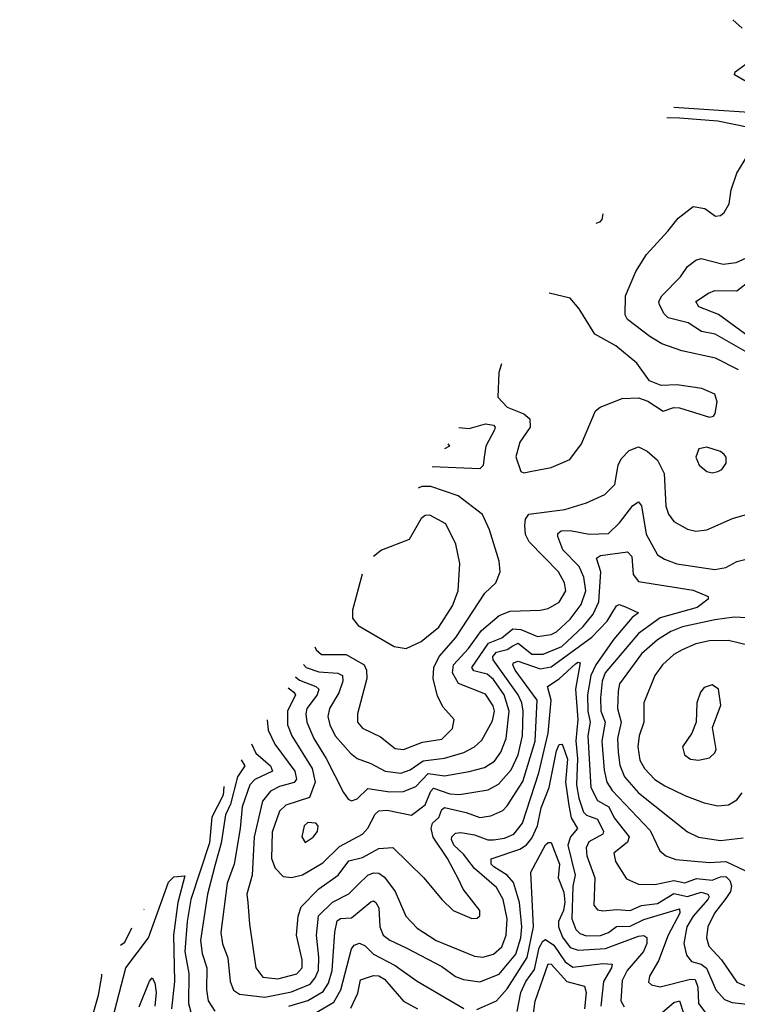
# Model space of a CAD drawing. Extents: x 1246230 to 1426786, y 660032 to 763141.
# Tile 158 of 256: x 1281630 to 1284257, y 717022 to 720626. Entities that reach past the tile are written whole.
import ezdxf

# ---------------------------------------------------------------- set-up
doc = ezdxf.new("R2010")
doc.units = 0

msp = doc.modelspace()

# ---------------------------------------------------------------- linework, layer by layer
at = {"layer": '0CON10XD'}
for points in [[(1284274.7, 720595), (1284240.4, 720626.4)], [(1284285, 720402.5), (1284246.7, 720425), (1284248.8, 720435), (1284303.3, 720475)], [(1284428.7, 720278.7), (1284024.5, 720305.1)], [(1284293.3, 720233.3), (1284185, 720255.3), (1284045, 720265.9), (1283999.2, 720267.4)], [(1284261.8, 719345), (1284177.4, 719387.4), (1284054, 719414), (1283980.3, 719440.3), (1283936.2, 719466.2), (1283855, 719529.1), (1283846.4, 719546.4), (1283848.1, 719615), (1283885, 719704.2), (1283925, 719767.1), (1284002.5, 719852.5), (1284040.1, 719899.9), (1284095, 719942.5), (1284137.5, 719935), (1284177, 719907), (1284195, 719910), (1284208.9, 719921.1), (1284227.5, 719952.5), (1284235, 720003.8), (1284255.4, 720065), (1284295, 720130)], [(1283763.9, 719917.3), (1283764.5, 719915), (1283761.1, 719895), (1283752.9, 719885), (1283738.6, 719879.7)], [(1284295, 719407), (1284175.4, 719475), (1284125.5, 719485.5), (1284076.9, 719516.9), (1284004.4, 719534.4), (1283989.3, 719549.2), (1283972.4, 719582.4), (1283970, 719595), (1283981.1, 719615), (1284048.9, 719685), (1284075, 719723.1), (1284105, 719746.5), (1284125, 719752.5), (1284205, 719731.6), (1284253, 719737), (1284315, 719765.8)], [(1284315, 719454.9), (1284187.5, 719547.5), (1284116.5, 719575), (1284105.6, 719595), (1284151.4, 719625), (1284175, 719635.4), (1284255, 719633.7), (1284305, 719672.6)], [(1283394.1, 719366.8), (1283384.6, 719335), (1283380, 719245), (1283415, 719207.7), (1283475, 719183.8), (1283497.8, 719165), (1283498.5, 719135), (1283460.5, 719079.5), (1283446.1, 719026.1), (1283465, 718972), (1283475, 718968.1), (1283505, 718973.9), (1283575, 718986.9), (1283644.1, 719015.9), (1283686.5, 719073.5), (1283738.1, 719195), (1283755, 719208.2), (1283835, 719239.4), (1283895, 719242.2), (1283929.3, 719229.3), (1283985, 719193.8), (1284025, 719206.2), (1284045, 719206), (1284155, 719171.5), (1284169.2, 719175), (1284175.4, 719184.6), (1284183, 719227), (1284175, 719255.6), (1284126.8, 719276.8), (1284035, 719290), (1283977.6, 719287.6), (1283935, 719304.3), (1283889.5, 719369.5), (1283812.5, 719432.5), (1283735, 719475.5), (1283678.3, 719568.3), (1283645, 719606.7), (1283567.8, 719625.3)], [(1283237.2, 719133.3), (1283275, 719129.8), (1283335, 719146.4), (1283365, 719141.5), (1283371.1, 719135), (1283368.6, 719125), (1283336.2, 719065), (1283330.2, 719025), (1283326.2, 718993.8), (1283315, 718981.6), (1283140.4, 718989.3)], [(1282668.7, 718266.1), (1282679.4, 718255), (1282725, 718238.9), (1282795, 718233.9), (1282812, 718225), (1282813.1, 718205), (1282798.4, 718161.6), (1282764.3, 718105), (1282757.6, 718075), (1282765, 718044.4), (1282785, 718004.6), (1282840.8, 717940.8), (1282865, 717921.3), (1282915, 717903.8), (1282968.5, 717875), (1283025, 717868.3), (1283059.6, 717880.4), (1283106.6, 717913.4), (1283185, 717922.9), (1283256.5, 717943.5), (1283295, 717963.8), (1283321.7, 717988.3), (1283360.9, 718059.1), (1283368, 718095), (1283363.8, 718115), (1283335, 718156.8), (1283236.3, 718196.3), (1283214.9, 718235), (1283218.3, 718265), (1283273.4, 718325), (1283320.1, 718389.9), (1283385, 718445.2), (1283425, 718461.3), (1283535, 718464.2), (1283565, 718471.1), (1283605, 718494.1), (1283629.5, 718535), (1283624.1, 718565), (1283601.9, 718605), (1283495, 718715.4), (1283482.1, 718742.1), (1283479, 718775), (1283481.6, 718798.4), (1283493.6, 718816.4), (1283625, 718832.9), (1283705, 718858.2), (1283772, 718888), (1283808.9, 718925), (1283820.8, 718995), (1283831.6, 719018.4), (1283861.1, 719048.9), (1283895, 719062.1), (1283927, 719047), (1283965, 719014.3), (1283988.9, 718965), (1283994.7, 718845), (1284005, 718815.8), (1284025, 718789.5), (1284075, 718761.5), (1284105, 718753.5), (1284145, 718759.4), (1284239.5, 718800.5), (1284286.2, 718813.8)], [(1283197.4, 719074.1), (1283203.5, 719065), (1283184.7, 719055.2)], [(1284165, 718968.1), (1284185, 718971.9), (1284200.6, 718979.4), (1284216.6, 719003.4), (1284215.6, 719025), (1284209.2, 719035), (1284195, 719045.6), (1284145, 719061.4), (1284116.2, 719055), (1284105.6, 719025), (1284116.9, 718995), (1284145, 718972.5), (1284165, 718968.1)], [(1282710.5, 718330.4), (1282715, 718319.2), (1282735, 718302.8), (1282825, 718302.6), (1282891.2, 718265), (1282899.5, 718245), (1282900.7, 718215), (1282866.8, 718085), (1282866.2, 718055), (1282885, 718032.3), (1282951.1, 718001.1), (1283005, 717958.5), (1283035, 717954.1), (1283105, 717981.6), (1283175, 717992), (1283215, 718031.2), (1283220, 718065), (1283179.9, 718109.9), (1283160.1, 718150.1), (1283143.8, 718215), (1283145.6, 718255), (1283165.6, 718295), (1283226.7, 718365), (1283332.6, 718527.4), (1283372.9, 718565), (1283389.1, 718605), (1283385.6, 718644.4), (1283349.3, 718759.3), (1283324.2, 718815), (1283235, 718883.1), (1283135, 718917.8), (1283102.2, 718917.8), (1283088.9, 718911.7)], [(1282639.3, 718220.9), (1282655, 718208), (1282714, 718185), (1282725.2, 718175), (1282719.2, 718155), (1282681.6, 718105), (1282677.2, 718085), (1282681.3, 718055), (1282707.3, 717995), (1282751.9, 717921.9), (1282815, 717796.7), (1282833, 717773), (1282845, 717767.3), (1282865, 717774.6), (1282905, 717812.1), (1282985, 717799.3), (1283035, 717801.1), (1283080.5, 717819.5), (1283125, 717866.6), (1283185, 717858.7), (1283275, 717873.7), (1283331.4, 717888.7), (1283367.9, 717912.1), (1283391.2, 717945), (1283410.3, 717995), (1283422.1, 718095), (1283403, 718155), (1283365, 718210.6), (1283340.8, 718230.8), (1283293.1, 718243.1), (1283285.7, 718255), (1283346.4, 718343.6), (1283395, 718363.2), (1283435, 718396.4), (1283465, 718393.4), (1283525, 718368.3), (1283575, 718375.2), (1283595, 718385.8), (1283645, 718432.3), (1283685.8, 718485), (1283702.2, 718535), (1283695.6, 718585.6), (1283678.1, 718625), (1283618.4, 718685), (1283600.5, 718735), (1283600, 718745), (1283612, 718755), (1283645, 718756.5), (1283715, 718743.3), (1283785, 718745.3), (1283826, 718785), (1283875, 718847.8), (1283895, 718861.8), (1283906.7, 718846.7), (1283922.8, 718742.8), (1283965, 718667.9), (1283991, 718651), (1284035, 718634.8), (1284175, 718613.3), (1284215, 718621), (1284255, 718642.4), (1284285, 718650.6)], [(1282883.5, 718596.1), (1282848.2, 718465), (1282848.7, 718435), (1282869.2, 718409.2), (1283001.2, 718331.2), (1283045, 718324.3), (1283100.3, 718349.7), (1283165, 718402.2), (1283215, 718480.8), (1283235.5, 718535), (1283241.4, 718635), (1283226.6, 718706.6), (1283190.4, 718780.4), (1283132.1, 718812.1), (1283115, 718811.9), (1283099.7, 718800.3), (1283056.4, 718723.6), (1282955, 718684.7), (1282925.6, 718660.8)], [(1282612.7, 718180.1), (1282634.3, 718165), (1282639.8, 718155), (1282610.2, 718095), (1282610.2, 718045), (1282627, 718005), (1282700.5, 717885), (1282712, 717835), (1282691.1, 717778.9), (1282605, 717750.8), (1282581.3, 717728.7), (1282555, 717652), (1282552.1, 717555), (1282565, 717520.4), (1282595, 717489.2), (1282625, 717485.8), (1282665, 717495.2), (1282739.8, 717540.2), (1282800.5, 717599.5), (1282885.3, 717645), (1282905, 717666.2), (1282931.9, 717718.1), (1282945, 717730.6), (1282975, 717732.2), (1283065, 717714.7), (1283115, 717752), (1283135, 717801.9), (1283145, 717812.5), (1283205, 717791.8), (1283240.1, 717789.9), (1283345, 717806.5), (1283382.8, 717827.2), (1283429.4, 717880.6), (1283454.9, 717935), (1283470.1, 718005), (1283472.6, 718095), (1283468.2, 718125), (1283454.9, 718155), (1283363, 718283), (1283361.9, 718295), (1283375, 718310.4), (1283415, 718320.8), (1283435.4, 718334.6), (1283455, 718344.5), (1283505, 718303.8), (1283546.9, 718303.1), (1283615, 718332.1), (1283693, 718405), (1283729.4, 718450.6), (1283749.6, 718495), (1283757.2, 718605), (1283741.2, 718655), (1283755.7, 718664.3), (1283855, 718678.8), (1283871.2, 718661.2), (1283876.2, 718595), (1283895, 718569.1), (1284095, 718538.5), (1284150, 718515), (1284150, 718505), (1284109.6, 718475), (1283975, 718436.6), (1283895, 718379.6), (1283773.3, 718235), (1283762.7, 718205), (1283756.7, 718143.3), (1283757.3, 718095), (1283773, 718055), (1283761.4, 717985), (1283769.2, 717879.2), (1283779.8, 717835), (1283799, 717805), (1283938.4, 717658.4), (1283973.6, 717583.6), (1283994.8, 717564.8), (1284032.1, 717552.1), (1284155, 717540.8), (1284215, 717544.6), (1284305, 717502.3)], [(1282536.7, 718063.3), (1282539.4, 718025), (1282563.6, 717973.6), (1282637.8, 717875), (1282643.4, 717846.6), (1282635, 717833.6), (1282581.2, 717818.8), (1282547.8, 717802.2), (1282519.1, 717765), (1282489.1, 717635), (1282481.3, 717495), (1282462.2, 717425), (1282465.8, 717394.2), (1282470.9, 717315), (1282495.2, 717155.2), (1282520.7, 717120.8), (1282575, 717114.8), (1282645, 717133.5), (1282663.9, 717155), (1282664, 717185), (1282643.9, 717275), (1282649.8, 717345), (1282660.9, 717379.1), (1282725.6, 717444.4), (1282795.6, 717494.4), (1282835, 717546.7), (1282885, 717559.7), (1282945, 717592.4), (1282996.4, 717596.4), (1283110, 717485), (1283175, 717405.8), (1283217.5, 717365), (1283285, 717335.8), (1283305, 717336.7), (1283314, 717346), (1283314.2, 717365), (1283253.5, 717443.5), (1283237.1, 717477.1), (1283196.1, 717555), (1283143.6, 717633.6), (1283136.8, 717665), (1283141.5, 717685), (1283164.4, 717705.6), (1283175, 717735.4), (1283185, 717742.4), (1283264.6, 717724.6), (1283315, 717706.1), (1283355, 717712.2), (1283398.4, 717731.6), (1283415, 717748.5), (1283472, 717838), (1283516.9, 717985), (1283524.5, 718135), (1283443.3, 718245), (1283434.8, 718265), (1283437.8, 718272.2), (1283455, 718278), (1283535, 718249.8), (1283575, 718256.7), (1283725, 718366.2), (1283780, 718425), (1283815, 718480), (1283825, 718485.3), (1283847.1, 718477.1), (1283895.6, 718455), (1283872.5, 718437.5), (1283805, 718358.9), (1283738.5, 718265), (1283720.5, 718225), (1283708.9, 718155), (1283709.5, 718095), (1283718.8, 718055), (1283709.5, 718005), (1283720.3, 717815), (1283745, 717768.3), (1283787.2, 717745), (1283805.6, 717705), (1283861, 717635), (1283855, 717614.8), (1283805.4, 717575), (1283811.2, 717545), (1283850.9, 717480.9), (1283895, 717461.1), (1283955, 717460.9), (1284025, 717474.6), (1284065, 717466.8), (1284107.7, 717482.3), (1284165, 717475.7), (1284195, 717488.6), (1284215, 717489.3), (1284230, 717475), (1284235.7, 717455), (1284232.3, 717435), (1284215, 717408.7), (1284174, 717355), (1284149, 717305), (1284144.7, 717265), (1284152.7, 717235), (1284198.9, 717185), (1284255, 717102.8), (1284298, 717085)], [(1284314.1, 718435.9), (1284245, 718438.7), (1284175, 718429.2), (1284056.6, 718403.4), (1284013.4, 718386.6), (1283965, 718356.4), (1283906.1, 718305), (1283825.9, 718195), (1283821.3, 718168.7), (1283817.8, 718105), (1283832, 718055), (1283818.9, 717995), (1283820.5, 717945), (1283827.1, 717897.1), (1283843.7, 717855), (1283895, 717796.1), (1284075, 717652.7), (1284115, 717633.8), (1284195, 717621.6), (1284278.8, 717631.2)], [(1284345, 718323.8), (1284225, 718353.3), (1284155, 718351.9), (1284105, 718341.7), (1284055, 718319.2), (1284025, 718302.2), (1283982.5, 718265), (1283955.3, 718225), (1283914.6, 718125), (1283915.3, 718055.3), (1283897.2, 718005), (1283892.7, 717965), (1283900.7, 717915), (1283916.8, 717885), (1283954.7, 717845), (1283992, 717822), (1284065, 717785.9), (1284135, 717760), (1284185, 717748.5)], [(1282479.4, 717975.2), (1282495, 717941.1), (1282547.9, 717895), (1282555.2, 717875.2), (1282490.6, 717845), (1282472.3, 717825), (1282444.6, 717745), (1282437.5, 717665), (1282415.2, 717535), (1282389.8, 717465), (1282366, 717285), (1282372.9, 717242.9), (1282392.1, 717192.1), (1282400.5, 717105), (1282413.2, 717073.2), (1282435, 717059.2), (1282527.9, 717047.9), (1282625, 717067.6), (1282693.9, 717096.1), (1282711.8, 717118.2), (1282723.6, 717146.4), (1282725.8, 717195), (1282716.2, 717275), (1282724.6, 717345.4), (1282775, 717396), (1282835, 717425.7), (1282869.8, 717460.2), (1282905, 717494.2), (1282925, 717503.3), (1282945, 717502.1), (1282965, 717486.8), (1283004.7, 717435), (1283043.2, 717345), (1283085, 717300.3), (1283155, 717254.8), (1283295, 717198.6), (1283325, 717194.3), (1283365, 717204.8), (1283395, 717232.2), (1283411.4, 717275), (1283415.1, 717335), (1283400.5, 717405), (1283375, 717450), (1283295, 717519.2), (1283255, 717571.8), (1283219.5, 717605), (1283210.4, 717625), (1283212.2, 717635), (1283225, 717648), (1283245, 717650.7), (1283295, 717642.5), (1283344.2, 717624.2), (1283365, 717623.7), (1283405, 717629.7), (1283438.4, 717645), (1283470.2, 717685), (1283530.8, 717869.2), (1283564.9, 718015), (1283575.1, 718135), (1283562.7, 718185), (1283605, 718213.4), (1283665, 718268.8), (1283675, 718274.6), (1283681.7, 718271.7), (1283665.1, 718175), (1283673.3, 718065), (1283666.1, 717986.1), (1283671.4, 717921.4), (1283668.8, 717825), (1283676.8, 717776.8), (1283694.2, 717725), (1283705, 717714.5), (1283745, 717700), (1283767.5, 717655), (1283764.7, 717645), (1283713.1, 717616.9), (1283703.7, 717595), (1283706.5, 717565), (1283735.7, 717485), (1283731.5, 717385), (1283745, 717367.5), (1283765, 717364.1), (1283815, 717369.2), (1283865, 717365.6), (1283906, 717384), (1283965, 717391.2), (1284025, 717426.9), (1284075, 717416.9), (1284125, 717432.8), (1284148.7, 717425), (1284154.3, 717415), (1284149.4, 717405), (1284094.9, 717345), (1284072.2, 717305), (1284061.7, 717245), (1284071.2, 717201.2), (1284089.1, 717179.1), (1284125, 717168.8), (1284143.8, 717153.8), (1284178.1, 717075), (1284209.5, 717039.5), (1284238.5, 717028.5), (1284315, 717020)], [(1284115, 717915.4), (1284155, 717924.5), (1284175, 717942.5), (1284180, 717955), (1284166, 718035), (1284197, 718117), (1284188, 718175), (1284165, 718191.2), (1284135, 718181.2), (1284122, 718165), (1284109.2, 718125), (1284105.8, 718054.2), (1284090.8, 718015), (1284055.8, 717964.2), (1284063.3, 717935), (1284085, 717919.1), (1284115, 717915.4)], [(1282615, 717015.6), (1282685, 717035.9), (1282740.7, 717069.3), (1282760.4, 717099.6), (1282774.2, 717145), (1282784.2, 717285.8), (1282792.9, 717327.1), (1282805, 717336.2), (1282845, 717338), (1282915, 717397.5), (1282925, 717400.3), (1282934.4, 717394.4), (1282944.4, 717375), (1282949, 717305), (1282960.8, 717275), (1282985, 717256.6), (1283045, 717228.7), (1283175, 717160), (1283225, 717124.2), (1283255, 717112.3), (1283314.2, 717104.2), (1283385, 717132.3), (1283446.7, 717205), (1283464.9, 717265.1), (1283468.2, 717305), (1283459.1, 717395), (1283437.2, 717467.2), (1283414.9, 717494.9), (1283365.3, 717525), (1283356.4, 717535), (1283356, 717554), (1283460.6, 717589.4), (1283485, 717605.2), (1283505, 717630), (1283525.3, 717674.7), (1283539.2, 717740.8), (1283568.3, 717815), (1283595, 717950), (1283605, 717972.7), (1283615, 717974.6), (1283618.5, 717968.5), (1283635, 717919.4), (1283628.6, 717835), (1283640.1, 717750.1), (1283648.9, 717705), (1283671.9, 717665), (1283645.8, 717635), (1283636.9, 717605), (1283663.9, 717495), (1283655.4, 717454.6), (1283651.8, 717335), (1283665.4, 717295.4), (1283681.1, 717281.1), (1283705, 717271.9), (1283755.8, 717274.2), (1283785, 717284.2), (1283815, 717307), (1283865, 717308.4), (1283915, 717332.2), (1284045, 717371.5), (1284046.5, 717355), (1284004, 717275), (1283968.8, 717181.2), (1283935.4, 717125), (1283932.4, 717102.4), (1283942.7, 717092.7), (1283975, 717086), (1284085, 717113.8), (1284102.7, 717112.7), (1284112.4, 717085), (1284115.2, 717025), (1284144.8, 716984.8)], [(1282441.1, 717916.4), (1282454.7, 717895), (1282427.2, 717855), (1282401.7, 717755), (1282383.8, 717715), (1282367.8, 717612.2), (1282345.8, 717534.2), (1282317.3, 717425), (1282291.7, 717255), (1282298.2, 717208.2), (1282315.2, 717155), (1282314.4, 717075), (1282320.2, 717035), (1282345, 716997.3)], [(1282377.8, 717819.2), (1282375, 717787.9), (1282333.3, 717706.7), (1282325, 717612.9), (1282257.2, 717405), (1282243.4, 717325), (1282234.4, 717215), (1282249.2, 717135), (1282248.3, 717025), (1282259.9, 716979.9)], [(1284185, 717748.5), (1284225, 717752.2), (1284255, 717770), (1284275, 717796)], [(1282675, 717614.2), (1282705, 717633.1), (1282720.9, 717655), (1282723.3, 717675), (1282714, 717685), (1282685, 717686.9), (1282671.5, 717675), (1282663.5, 717635), (1282675, 717614.2)], [(1283303.1, 717003.1), (1283375, 717034.2), (1283415, 717078), (1283487.2, 717192.8), (1283510.9, 717305), (1283501.3, 717505), (1283554.7, 717605.3), (1283565, 717614.7), (1283575, 717614.6), (1283606.3, 717535), (1283601.3, 717485), (1283622.1, 717432.1), (1283625.9, 717395.9), (1283621.2, 717365), (1283602.4, 717325), (1283602.9, 717305), (1283617.6, 717267.6), (1283645, 717229.3), (1283675, 717219.6), (1283775, 717226.1), (1283895, 717270.7), (1283915, 717273.3), (1283925.9, 717265.9), (1283925.5, 717245), (1283914.1, 717215), (1283854.1, 717145), (1283835, 717109.5), (1283830.2, 717035), (1283842.6, 717012.6)], [(1281962.1, 716935), (1282018.5, 717155), (1282101.2, 717265), (1282175, 717469.1), (1282195, 717488.8), (1282235, 717492.5), (1282209.2, 717395), (1282192.9, 717275), (1282196.4, 717105), (1282185.7, 717005)], [(1282084.6, 717368.7), (1282085.6, 717370.3)], [(1281999.8, 717238.4), (1282015, 717249.2), (1282041.3, 717302.1)], [(1282715, 716991.5), (1282780.2, 717029.8), (1282806, 717075), (1282845, 717224.5), (1282855, 717238.8), (1282874.1, 717245.9), (1282895, 717235.3), (1282925.7, 717205.7), (1283004.4, 717164.4), (1283085, 717106.3), (1283256.2, 717006.2)], [(1283451.3, 716995), (1283464.1, 717065), (1283483.4, 717105), (1283515, 717149), (1283531.9, 717228.1), (1283545, 717253), (1283555, 717259.5), (1283585, 717238.2), (1283627.1, 717177.1), (1283655, 717157.7), (1283765, 717171.5), (1283798.7, 717168.7), (1283796.6, 717155), (1283766.9, 717105), (1283757.2, 717015)], [(1283504.2, 716935.8), (1283517.1, 717032.9), (1283565, 717170), (1283575, 717169.3), (1283632.4, 717105), (1283697.9, 717087.9), (1283703.7, 717065), (1283697.5, 717005)], [(1281630.4, 716670.8), (1281655, 716649.6), (1281673.7, 716646.3), (1281685, 716650.9), (1281786.8, 716743.2), (1281842.2, 716815), (1281871.5, 716888.5), (1281918.4, 717055), (1281931.5, 717125), (1281930.6, 717132.1)], [(1282067.3, 717012.7), (1282105, 717107.1), (1282115, 717118.6), (1282125, 717100), (1282129.6, 717065), (1282124.6, 717015)], [(1282842.5, 717007.5), (1282867.8, 717062.2), (1282878.1, 717111.9), (1282925, 717127.1), (1282945, 717125.7), (1282965, 717114.2), (1283035, 717033.7), (1283086.7, 717005)], [(1283975, 716986.2), (1284025, 717027.9), (1284045, 717034.6), (1284077.1, 716937.1)]]:
    msp.add_lwpolyline(points, dxfattribs=at)

doc.saveas('drawing.dxf')
